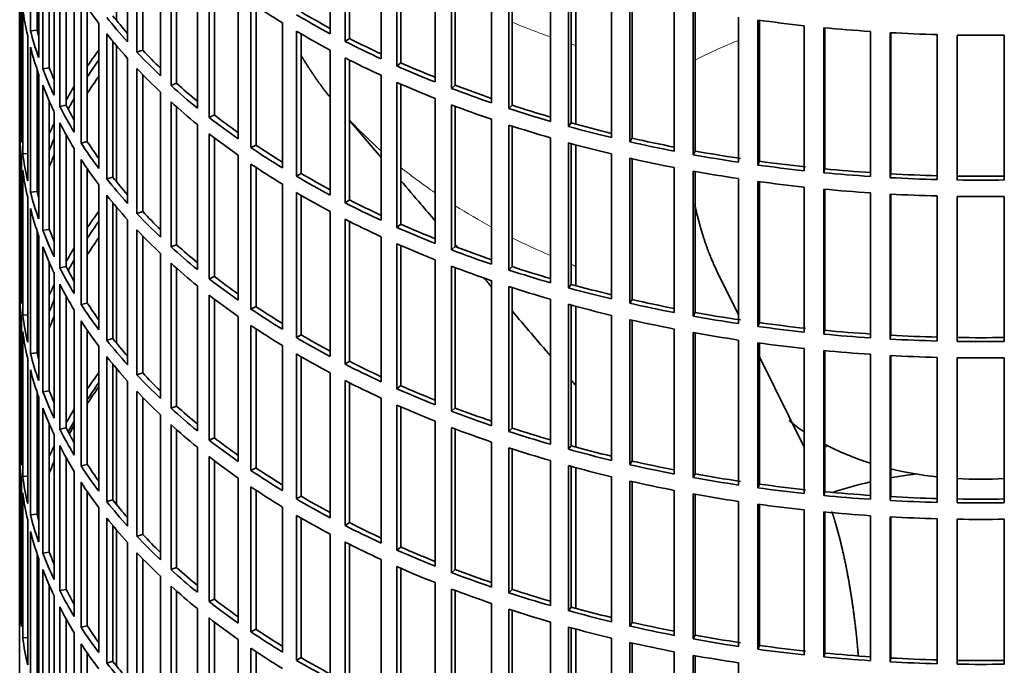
# Model space of a CAD drawing. Header units: millimetres. Extents: x 418 to 1293, y -1211 to 1672.
# Tile 3 of 26: x 1000 to 1147, y -1058 to -962. Entities that reach past the tile are written whole.
import ezdxf

# ---------------------------------------------------------------- set-up
doc = ezdxf.new("R2010")
doc.units = ezdxf.units.MM
for name, color, linetype in [('VSI184-254_GIUNT', 7, 'Continuous'), ('VSI344-454_FILTR', 7, 'Continuous'), ('VSI344-454_SUPPO', 7, 'Continuous')]:
    doc.layers.add(name, color=color, linetype=linetype)

# ---------------------------------------------------------------- blocks, each defined once
blk = doc.blocks.new('SE4')
at = {"layer": 'VSI184-254_GIUNT', "color": 7, "linetype": 'Continuous', "lineweight": 35}
for start_param, end_param in [(0.593448, 0.70006), (0.828971, 1.072715), (1.170442, 1.381313), (1.468662, 1.67293)]:
    blk.add_ellipse((1143.51, -1010.56), major_axis=(-34.5, 0), ratio=0.57735, start_param=start_param, end_param=end_param, dxfattribs=at)
at = {"layer": 'VSI344-454_FILTR', "color": 7, "linetype": 'Continuous', "lineweight": 35}
for p, q in [((1000.01, -820.31), (1000.01, -1060.36)), ((1001.63, -963.54), (1001.63, -941.9)), ((1046.39, -963.97), (1046.39, -942.33)), ((1016.12, -965.2), (1016.12, -943.56)), ((1048.61, -965.12), (1048.61, -943.49)), ((1049.25, -964.68), (1049.25, -943.81)), ((1002.61, -963.44), (1002.61, -945.21)), ((1017.52, -966.72), (1017.52, -945.09)), ((1002.85, -967.54), (1002.85, -945.9)), ((1018.38, -966.43), (1018.38, -945.99)), ((1054, -967.73), (1054, -946.1)), ((1003.47, -969.22), (1003.47, -947.58)), ((1056.35, -968.8), (1056.35, -947.16)), ((1056.93, -968.33), (1056.93, -947.42)), ((1021.04, -970.24), (1021.04, -948.6)), ((1062.04, -971.18), (1062.04, -949.55)), ((1004.44, -969.08), (1004.44, -949.93)), ((1022.62, -971.7), (1022.62, -950.06)), ((1023.45, -971.38), (1023.45, -950.8)), ((1064.51, -972.15), (1064.51, -950.51)), ((1065.04, -971.66), (1065.04, -950.71)), ((1005.17, -973.16), (1005.17, -951.53)), ((1070.48, -974.3), (1070.48, -952.66)), ((1005.99, -974.82), (1005.99, -953.18)), ((1026.55, -975.07), (1026.55, -953.43)), ((1073.06, -975.16), (1073.06, -953.52)), ((1073.53, -974.65), (1073.53, -953.67)), ((1000.02, -976.1), (1000.02, -954.47)), ((1006.94, -974.64), (1006.94, -954.95)), ((1028.3, -976.46), (1028.3, -954.82)), ((1029.09, -976.1), (1029.09, -955.43)), ((1079.27, -977.07), (1079.27, -955.43)), ((1008.17, -978.68), (1008.17, -957.04)), ((1081.95, -977.82), (1081.95, -956.18)), ((1082.36, -977.29), (1082.36, -956.29)), ((1000.27, -980.16), (1000.27, -958.52)), ((1032.63, -979.66), (1032.63, -958.02)), ((1088.38, -979.47), (1088.38, -957.84)), ((1091.14, -980.12), (1091.14, -958.48)), ((1009.19, -980.3), (1009.19, -958.66)), ((1034.55, -980.98), (1034.55, -959.34)), ((1035.3, -980.59), (1035.3, -959.84)), ((1091.49, -979.57), (1091.49, -958.56)), ((1097.75, -981.51), (1097.75, -959.87)), ((1000.48, -981.88), (1000.48, -960.24)), ((1010.11, -980.08), (1010.11, -960.05)), ((1100.59, -982.04), (1100.59, -960.4)), ((1100.87, -981.48), (1100.87, -960.45)), ((1011.82, -984.07), (1011.82, -962.43)), ((1039.26, -984), (1039.26, -962.36)), ((1107.35, -983.16), (1107.35, -961.52)), ((1110.25, -983.57), (1110.25, -961.94)), ((1110.46, -983.01), (1110.46, -961.97)), ((1117.13, -984.42), (1117.13, -962.78)), ((1001.21, -985.92), (1001.21, -964.28)), ((1002.61, -963.44), (1001.63, -963.54)), ((1013.03, -985.64), (1013.03, -964)), ((1041.33, -985.24), (1041.33, -963.6)), ((1042.03, -984.82), (1042.03, -964)), ((1120.07, -984.72), (1120.07, -963.08)), ((1120.21, -984.15), (1120.21, -963.09)), ((1127.03, -985.28), (1127.03, -963.65)), ((1130, -985.46), (1130, -963.83)), ((1130.07, -984.89), (1130.07, -963.83)), ((1137.02, -985.75), (1137.02, -964.11)), ((1140, -985.81), (1140, -964.17)), ((1147.03, -985.81), (1147.03, -964.17)), ((1013.93, -985.38), (1013.93, -965.11)), ((1049.25, -964.68), (1048.61, -965.12)), ((1001.63, -987.62), (1001.63, -965.99)), ((1018.38, -966.43), (1017.52, -966.72)), ((1046.39, -988.06), (1046.39, -966.42)), ((1016.12, -989.29), (1016.12, -967.65)), ((1048.61, -989.21), (1048.61, -967.57)), ((1049.25, -988.77), (1049.25, -967.9)), ((1056.93, -968.33), (1056.35, -968.8)), ((1002.61, -987.52), (1002.61, -969.3)), ((1002.85, -991.62), (1002.85, -969.99)), ((1004.44, -969.08), (1003.47, -969.22)), ((1017.52, -990.81), (1017.52, -969.17)), ((1018.38, -990.52), (1018.38, -970.08)), ((1054, -991.82), (1054, -970.18)), ((1003.47, -993.31), (1003.47, -971.67)), ((1023.45, -971.38), (1022.62, -971.7)), ((1056.35, -992.88), (1056.35, -971.24)), ((1056.93, -992.41), (1056.93, -971.5)), ((1065.04, -971.66), (1064.51, -972.15)), ((1021.04, -994.33), (1021.04, -972.69)), ((1004.44, -993.17), (1004.44, -974.02)), ((1006.94, -974.64), (1005.99, -974.82)), ((1022.62, -995.79), (1022.62, -974.15)), ((1062.04, -995.27), (1062.04, -973.63)), ((1064.51, -996.23), (1064.51, -974.59)), ((1073.53, -974.65), (1073.06, -975.16)), ((1000.27, -976.1), (1000.02, -976.1)), ((1005.17, -997.25), (1005.17, -975.61)), ((1023.45, -995.46), (1023.45, -974.89)), ((1029.09, -976.1), (1028.3, -976.46)), ((1065.04, -995.74), (1065.04, -974.8)), ((1005.99, -998.9), (1005.99, -977.27)), ((1026.55, -999.15), (1026.55, -977.52)), ((1070.48, -998.38), (1070.48, -976.75)), ((1073.06, -999.25), (1073.06, -977.61)), ((1082.36, -977.29), (1081.95, -977.82)), ((1000.02, -1000.19), (1000.02, -978.55)), ((1006.94, -998.73), (1006.94, -979.04)), ((1028.3, -1000.55), (1028.3, -978.91)), ((1073.53, -998.74), (1073.53, -977.76)), ((1010.11, -980.08), (1009.19, -980.3)), ((1029.09, -1000.19), (1029.09, -979.52)), ((1035.3, -980.59), (1034.55, -980.98)), ((1079.27, -1001.15), (1079.27, -979.51)), ((1081.95, -1001.91), (1081.95, -980.27)), ((1082.36, -1001.38), (1082.36, -980.38)), ((1091.49, -979.57), (1091.14, -980.12)), ((1001.21, -981.84), (1000.48, -981.88)), ((1008.17, -1002.77), (1008.17, -981.13)), ((1088.38, -1003.56), (1088.38, -981.92)), ((1100.87, -981.48), (1100.59, -982.04)), ((1000.27, -1004.25), (1000.27, -982.61)), ((1009.19, -1004.39), (1009.19, -982.75)), ((1032.63, -1003.75), (1032.63, -982.11)), ((1034.55, -1005.07), (1034.55, -983.43)), ((1091.14, -1004.2), (1091.14, -982.57)), ((1091.49, -1003.66), (1091.49, -982.64)), ((1110.46, -983.01), (1110.25, -983.57)), ((1000.48, -1005.97), (1000.48, -984.33)), ((1010.11, -1004.17), (1010.11, -984.14)), ((1035.3, -1004.68), (1035.3, -983.93)), ((1042.03, -984.82), (1041.33, -985.24)), ((1097.75, -1005.59), (1097.75, -983.96)), ((1100.59, -1006.13), (1100.59, -984.49)), ((1100.87, -1005.57), (1100.87, -984.54)), ((1120.21, -984.15), (1120.07, -984.72)), ((1130.07, -984.89), (1130, -985.46)), ((1013.93, -985.38), (1013.03, -985.64)), ((1039.26, -1008.09), (1039.26, -986.45)), ((1107.35, -1007.24), (1107.35, -985.61)), ((1110.25, -1007.66), (1110.25, -986.02)), ((1110.46, -1007.1), (1110.46, -986.05)), ((1002.61, -987.52), (1001.63, -987.62)), ((1011.82, -1008.15), (1011.82, -986.51)), ((1041.33, -1009.32), (1041.33, -987.69)), ((1117.13, -1008.51), (1117.13, -986.87)), ((1120.07, -1008.8), (1120.07, -987.17)), ((1120.21, -1008.23), (1120.21, -987.18)), ((1127.03, -1009.37), (1127.03, -987.73)), ((1130, -1009.55), (1130, -987.91)), ((1130.07, -1008.97), (1130.07, -987.92)), ((1001.21, -1010.01), (1001.21, -988.37)), ((1013.03, -1009.72), (1013.03, -988.09)), ((1013.93, -1009.47), (1013.93, -989.2)), ((1042.03, -1008.91), (1042.03, -988.09)), ((1049.25, -988.77), (1048.61, -989.21)), ((1137.02, -1009.83), (1137.02, -988.2)), ((1140, -1009.89), (1140, -988.26)), ((1147.03, -1009.89), (1147.03, -988.26)), ((1001.63, -1011.71), (1001.63, -990.07)), ((1018.38, -990.52), (1017.52, -990.81)), ((1046.39, -1012.15), (1046.39, -990.51)), ((1016.12, -1013.38), (1016.12, -991.74)), ((1048.61, -1013.3), (1048.61, -991.66)), ((1049.25, -1012.86), (1049.25, -991.99)), ((1002.61, -1011.61), (1002.61, -993.38)), ((1004.44, -993.17), (1003.47, -993.31)), ((1017.52, -1014.9), (1017.52, -993.26)), ((1056.93, -992.41), (1056.35, -992.88)), ((1002.85, -1015.71), (1002.85, -994.07)), ((1018.38, -1014.61), (1018.38, -994.16)), ((1054, -1015.91), (1054, -994.27)), ((1003.47, -1017.4), (1003.47, -995.76)), ((1021.04, -1018.41), (1021.04, -996.78)), ((1023.45, -995.46), (1022.62, -995.79)), ((1056.35, -1016.97), (1056.35, -995.33)), ((1056.93, -1016.5), (1056.93, -995.59)), ((1065.04, -995.74), (1064.51, -996.23)), ((1004.44, -1017.26), (1004.44, -998.1)), ((1022.62, -1019.87), (1022.62, -998.24)), ((1062.04, -1019.36), (1062.04, -997.72)), ((1005.17, -1021.34), (1005.17, -999.7)), ((1006.94, -998.73), (1005.99, -998.9)), ((1023.45, -1019.55), (1023.45, -998.98)), ((1064.51, -1020.32), (1064.51, -998.68)), ((1065.04, -1019.83), (1065.04, -998.88)), ((1073.53, -998.74), (1073.06, -999.25)), ((1000.27, -1000.18), (1000.02, -1000.19)), ((1029.09, -1000.19), (1028.3, -1000.55)), ((1070.48, -1022.47), (1070.48, -1000.83)), ((1000.02, -1024.28), (1000.02, -1002.64)), ((1005.99, -1022.99), (1005.99, -1001.35)), ((1026.55, -1023.24), (1026.55, -1001.6)), ((1073.06, -1023.33), (1073.06, -1001.69)), ((1073.53, -1022.82), (1073.53, -1001.85)), ((1082.36, -1001.38), (1081.95, -1001.91)), ((1006.94, -1022.81), (1006.94, -1003.12)), ((1028.3, -1024.63), (1028.3, -1003)), ((1029.09, -1024.28), (1029.09, -1003.6)), ((1079.27, -1025.24), (1079.27, -1003.6)), ((1091.49, -1003.66), (1091.14, -1004.2)), ((1008.17, -1026.85), (1008.17, -1005.22)), ((1010.11, -1004.17), (1009.19, -1004.39)), ((1035.3, -1004.68), (1034.55, -1005.07)), ((1081.95, -1025.99), (1081.95, -1004.36)), ((1082.36, -1025.47), (1082.36, -1004.47)), ((1100.87, -1005.57), (1100.59, -1006.13)), ((1000.27, -1028.34), (1000.27, -1006.7)), ((1001.21, -1005.92), (1000.48, -1005.97)), ((1009.19, -1028.47), (1009.19, -1006.84)), ((1032.63, -1027.83), (1032.63, -1006.2)), ((1088.38, -1027.65), (1088.38, -1006.01)), ((1091.14, -1028.29), (1091.14, -1006.65)), ((1091.49, -1027.75), (1091.49, -1006.73)), ((1000.48, -1030.05), (1000.48, -1008.42)), ((1010.11, -1028.26), (1010.11, -1008.22)), ((1034.55, -1029.15), (1034.55, -1007.52)), ((1035.3, -1028.77), (1035.3, -1008.01)), ((1097.75, -1029.68), (1097.75, -1008.04)), ((1110.46, -1007.1), (1110.25, -1007.66)), ((1120.21, -1008.23), (1120.07, -1008.8)), ((1013.93, -1009.47), (1013.03, -1009.72)), ((1042.03, -1008.91), (1041.33, -1009.32)), ((1100.59, -1030.21), (1100.59, -1008.57)), ((1100.87, -1029.66), (1100.87, -1008.62)), ((1107.35, -1031.33), (1107.35, -1009.69)), ((1130.07, -1008.97), (1130, -1009.55)), ((1011.82, -1032.24), (1011.82, -1010.6)), ((1039.26, -1032.17), (1039.26, -1010.53)), ((1110.25, -1031.75), (1110.25, -1010.11)), ((1110.46, -1031.18), (1110.46, -1010.14)), ((1117.13, -1032.59), (1117.13, -1010.96)), ((1120.07, -1032.89), (1120.07, -1011.25)), ((1120.21, -1032.32), (1120.21, -1011.27)), ((1001.21, -1034.09), (1001.21, -1012.46)), ((1002.61, -1011.61), (1001.63, -1011.71)), ((1013.03, -1033.81), (1013.03, -1012.17)), ((1041.33, -1033.41), (1041.33, -1011.77)), ((1042.03, -1033), (1042.03, -1012.18)), ((1049.25, -1012.86), (1048.61, -1013.3)), ((1127.03, -1033.46), (1127.03, -1011.82)), ((1130, -1033.64), (1130, -1012)), ((1130.07, -1033.06), (1130.07, -1012)), ((1137.02, -1033.92), (1137.02, -1012.28)), ((1140, -1033.98), (1140, -1012.34)), ((1147.03, -1033.98), (1147.03, -1012.34)), ((1001.63, -1035.8), (1001.63, -1014.16)), ((1013.93, -1033.56), (1013.93, -1013.29)), ((1016.12, -1037.46), (1016.12, -1015.82)), ((1018.38, -1014.61), (1017.52, -1014.9)), ((1046.39, -1036.23), (1046.39, -1014.59)), ((1048.61, -1037.38), (1048.61, -1015.75)), ((1004.44, -1017.26), (1003.47, -1017.4)), ((1017.52, -1038.98), (1017.52, -1017.35)), ((1049.25, -1036.94), (1049.25, -1016.07)), ((1056.93, -1016.5), (1056.35, -1016.97)), ((1002.61, -1035.7), (1002.61, -1017.47)), ((1002.85, -1039.8), (1002.85, -1018.16)), ((1018.38, -1038.69), (1018.38, -1018.25)), ((1054, -1039.99), (1054, -1018.36)), ((1003.47, -1041.48), (1003.47, -1019.84)), ((1023.45, -1019.55), (1022.62, -1019.87)), ((1056.35, -1041.06), (1056.35, -1019.42)), ((1056.93, -1040.59), (1056.93, -1019.68)), ((1065.04, -1019.83), (1064.51, -1020.32)), ((1021.04, -1042.5), (1021.04, -1020.86)), ((1004.44, -1041.34), (1004.44, -1022.19)), ((1006.94, -1022.81), (1005.99, -1022.99)), ((1022.62, -1043.96), (1022.62, -1022.32)), ((1023.45, -1043.64), (1023.45, -1023.06)), ((1062.04, -1043.44), (1062.04, -1021.81)), ((1064.51, -1044.41), (1064.51, -1022.77)), ((1065.04, -1043.92), (1065.04, -1022.97)), ((1073.53, -1022.82), (1073.06, -1023.33)), ((1000.27, -1024.27), (1000.02, -1024.28)), ((1005.17, -1045.42), (1005.17, -1023.79)), ((1029.09, -1024.28), (1028.3, -1024.63)), ((1005.99, -1047.08), (1005.99, -1025.44)), ((1026.55, -1047.33), (1026.55, -1025.69)), ((1070.48, -1046.56), (1070.48, -1024.92)), ((1073.06, -1047.42), (1073.06, -1025.78)), ((1073.53, -1046.91), (1073.53, -1025.93)), ((1082.36, -1025.47), (1081.95, -1025.99)), ((1000.02, -1048.36), (1000.02, -1026.73)), ((1006.94, -1046.9), (1006.94, -1027.21)), ((1028.3, -1048.72), (1028.3, -1027.08)), ((1010.11, -1028.26), (1009.19, -1028.47)), ((1029.09, -1048.36), (1029.09, -1027.69)), ((1035.3, -1028.77), (1034.55, -1029.15)), ((1079.27, -1049.33), (1079.27, -1027.69)), ((1081.95, -1050.08), (1081.95, -1028.44)), ((1082.36, -1049.55), (1082.36, -1028.55)), ((1091.49, -1027.75), (1091.14, -1028.29)), ((1001.21, -1030.01), (1000.48, -1030.05)), ((1008.17, -1050.94), (1008.17, -1029.3)), ((1032.63, -1051.92), (1032.63, -1030.28)), ((1088.38, -1051.73), (1088.38, -1030.1)), ((1100.87, -1029.66), (1100.59, -1030.21)), ((1000.27, -1052.42), (1000.27, -1030.78)), ((1009.19, -1052.56), (1009.19, -1030.92)), ((1034.55, -1053.24), (1034.55, -1031.6)), ((1091.14, -1052.38), (1091.14, -1030.74)), ((1091.49, -1051.83), (1091.49, -1030.82)), ((1110.46, -1031.18), (1110.25, -1031.75)), ((1000.48, -1054.14), (1000.48, -1032.5)), ((1010.11, -1052.34), (1010.11, -1032.31)), ((1035.3, -1052.85), (1035.3, -1032.1)), ((1042.03, -1033), (1041.33, -1033.41)), ((1097.75, -1053.77), (1097.75, -1032.13)), ((1100.59, -1054.3), (1100.59, -1032.66)), ((1100.87, -1053.74), (1100.87, -1032.71)), ((1120.21, -1032.32), (1120.07, -1032.89)), ((1130.07, -1033.06), (1130, -1033.64)), ((1011.82, -1056.32), (1011.82, -1034.69)), ((1013.93, -1033.56), (1013.03, -1033.81)), ((1039.26, -1056.26), (1039.26, -1034.62)), ((1107.35, -1055.42), (1107.35, -1033.78)), ((1110.25, -1055.83), (1110.25, -1034.2)), ((1110.46, -1055.27), (1110.46, -1034.23)), ((1002.61, -1035.7), (1001.63, -1035.8)), ((1013.03, -1057.9), (1013.03, -1036.26)), ((1041.33, -1057.5), (1041.33, -1035.86)), ((1042.03, -1057.08), (1042.03, -1036.26)), ((1117.13, -1056.68), (1117.13, -1035.04)), ((1120.07, -1056.98), (1120.07, -1035.34)), ((1120.21, -1056.41), (1120.21, -1035.35)), ((1127.03, -1057.54), (1127.03, -1035.91)), ((1130, -1057.72), (1130, -1036.09)), ((1130.07, -1057.15), (1130.07, -1036.09)), ((1137.02, -1058.01), (1137.02, -1036.37)), ((1140, -1058.07), (1140, -1036.43)), ((1147.03, -1058.07), (1147.03, -1036.43)), ((1001.21, -1058.18), (1001.21, -1036.54)), ((1013.93, -1057.64), (1013.93, -1037.37)), ((1049.25, -1036.94), (1048.61, -1037.38)), ((1001.63, -1059.88), (1001.63, -1038.25)), ((1018.38, -1038.69), (1017.52, -1038.98)), ((1046.39, -1060.32), (1046.39, -1038.68)), ((1016.12, -1061.55), (1016.12, -1039.91)), ((1048.61, -1061.47), (1048.61, -1039.83)), ((1049.25, -1061.03), (1049.25, -1040.16)), ((1056.93, -1040.59), (1056.35, -1041.06)), ((1002.61, -1059.78), (1002.61, -1041.56)), ((1002.85, -1063.88), (1002.85, -1042.25)), ((1004.44, -1041.34), (1003.47, -1041.48)), ((1017.52, -1063.07), (1017.52, -1041.43)), ((1018.38, -1062.78), (1018.38, -1042.34)), ((1023.45, -1043.64), (1022.62, -1043.96)), ((1054, -1064.08), (1054, -1042.44)), ((1056.35, -1065.14), (1056.35, -1043.5)), ((1056.93, -1064.67), (1056.93, -1043.76)), ((1003.47, -1065.57), (1003.47, -1043.93)), ((1021.04, -1066.59), (1021.04, -1044.95)), ((1065.04, -1043.92), (1064.51, -1044.41)), ((1004.44, -1065.43), (1004.44, -1046.28)), ((1022.62, -1068.05), (1022.62, -1046.41)), ((1062.04, -1067.53), (1062.04, -1045.89)), ((1005.17, -1069.51), (1005.17, -1047.87)), ((1006.94, -1046.9), (1005.99, -1047.08)), ((1023.45, -1067.72), (1023.45, -1047.15)), ((1064.51, -1068.49), (1064.51, -1046.85)), ((1065.04, -1068), (1065.04, -1047.06)), ((1073.53, -1046.91), (1073.06, -1047.42)), ((1000.27, -1048.36), (1000.02, -1048.36)), ((1005.99, -1071.16), (1005.99, -1049.53)), ((1029.09, -1048.36), (1028.3, -1048.72)), ((1070.48, -1070.64), (1070.48, -1049.01)), ((1082.36, -1049.55), (1081.95, -1050.08)), ((1026.55, -1071.41), (1026.55, -1049.78)), ((1028.3, -1072.81), (1028.3, -1051.17)), ((1073.06, -1071.51), (1073.06, -1049.87)), ((1073.53, -1071), (1073.53, -1050.02)), ((1006.94, -1070.99), (1006.94, -1051.3)), ((1010.11, -1052.34), (1009.19, -1052.56)), ((1029.09, -1072.45), (1029.09, -1051.78)), ((1079.27, -1073.41), (1079.27, -1051.77)), ((1081.95, -1074.17), (1081.95, -1052.53)), ((1082.36, -1073.64), (1082.36, -1052.64)), ((1091.49, -1051.83), (1091.14, -1052.38)), ((1001.21, -1054.1), (1000.48, -1054.14)), ((1008.17, -1075.03), (1008.17, -1053.39)), ((1035.3, -1052.85), (1034.55, -1053.24)), ((1100.87, -1053.74), (1100.59, -1054.3)), ((1009.19, -1076.65), (1009.19, -1055.01)), ((1032.63, -1076.01), (1032.63, -1054.37)), ((1088.38, -1075.82), (1088.38, -1054.18)), ((1091.14, -1076.46), (1091.14, -1054.83)), ((1091.49, -1075.92), (1091.49, -1054.9)), ((1110.46, -1055.27), (1110.25, -1055.83)), ((1010.11, -1076.43), (1010.11, -1056.4)), ((1034.55, -1077.33), (1034.55, -1055.69)), ((1035.3, -1076.94), (1035.3, -1056.19)), ((1097.75, -1077.85), (1097.75, -1056.22)), ((1100.59, -1078.39), (1100.59, -1056.75)), ((1100.87, -1077.83), (1100.87, -1056.8)), ((1120.21, -1056.41), (1120.07, -1056.98)), ((1013.93, -1057.64), (1013.03, -1057.9)), ((1042.03, -1057.08), (1041.33, -1057.5)), ((1107.35, -1079.5), (1107.35, -1057.87)), ((1130.07, -1057.15), (1130, -1057.72))]:
    blk.add_line(p, q, dxfattribs=at)
for centre, radius, start, end in [((1143.51, -715.7), 248.5, 269.189, 270.811), ((1143.51, -738.49), 246.77, 269.1833, 270.8167), ((1143.51, -737.33), 248.5, 269.189, 270.811), ((1143.51, -739.78), 248.5, 269.189, 270.811), ((1143.51, -762.57), 246.77, 269.1833, 270.8167), ((1143.51, -761.42), 248.5, 269.189, 270.811), ((1143.51, -763.87), 248.5, 269.189, 270.811), ((1143.51, -786.66), 246.77, 269.1833, 270.8167), ((1143.51, -785.51), 248.5, 269.189, 270.811), ((1143.51, -787.96), 248.5, 269.189, 270.811), ((1143.51, -810.75), 246.77, 269.1833, 270.8167), ((1143.51, -809.59), 248.5, 269.189, 270.811)]:
    blk.add_arc(centre, radius, start, end, dxfattribs=at)
for centre, major_axis, start_param, end_param in [((1143.51, -929.52), (-143.5, 0), 0.359458, 0.408487), ((1143.51, -905.43), (-143.5, 0), 0.708524, 0.757553), ((1143.51, -953.6), (-143.5, 0), 0.080205, 0.129234), ((1143.51, -927.07), (-142.5, 0), 0.429099, 0.464583), ((1143.51, -902.98), (-143.5, 0), 0.778337, 0.827366), ((1143.51, -902.98), (-142.5, 0), 0.778165, 0.820895), ((1143.51, -975.24), (-142.5, 0), -0.160582, -0.149846), ((1143.51, -927.07), (-143.5, 0), 0.429271, 0.4783), ((1143.51, -881.34), (-143.5, 0), 1.336842, 1.385871), ((1143.51, -951.16), (-143.5, 0), 0.150018, 0.199048), ((1143.51, -951.16), (-142.5, 0), 0.149846, 0.160582), ((1143.51, -929.52), (-143.5, 0), 0.429271, 0.4783), ((1143.51, -905.43), (-143.5, 0), 0.778337, 0.827366), ((1143.51, -881.34), (-143.5, 0), 1.406655, 1.455685), ((1143.51, -881.34), (-143.5, 0), 1.476469, 1.525498), ((1143.51, -902.98), (-143.5, 0), 0.84815, 0.897179), ((1143.51, -902.98), (-142.5, 0), 0.847978, 0.891566), ((1143.51, -953.6), (-143.5, 0), 0.150018, 0.199048), ((1143.51, -999.33), (-143.5, 0), -0.408487, -0.377404), ((1143.51, -927.07), (-143.5, 0), 0.499084, 0.548113), ((1143.51, -927.07), (-142.5, 0), 0.498912, 0.536508), ((1143.51, -999.33), (-142.5, 0), -0.391958, -0.359286), ((1143.51, -905.43), (-143.5, 0), 0.84815, 0.897179), ((1143.51, -902.98), (-143.5, 0), 0.917963, 0.966992), ((1143.51, -902.98), (-142.5, 0), 0.917791, 0.962144), ((1143.51, -951.16), (-143.5, 0), 0.219831, 0.268861), ((1143.51, -951.16), (-142.5, 0), 0.219659, 0.242088), ((1143.51, -929.52), (-143.5, 0), 0.499084, 0.548113), ((1143.51, -953.6), (-143.5, 0), 0.219831, 0.268861), ((1143.51, -1001.78), (-142.5, 0), -0.391958, -0.359286), ((1143.51, -927.07), (-143.5, 0), 0.568897, 0.617927), ((1143.51, -927.07), (-142.5, 0), 0.568725, 0.607984), ((1143.51, -905.43), (-143.5, 0), 0.917963, 0.966992), ((1143.51, -902.98), (-142.5, 0), 0.987604, 1.032651), ((1143.51, -999.33), (-143.5, 0), -0.338674, -0.312019), ((1143.51, -902.98), (-143.5, 0), 0.987776, 1.036806), ((1143.51, -951.16), (-142.5, 0), 0.289473, 0.318152), ((1143.51, -999.33), (-142.5, 0), -0.318152, -0.297119), ((1143.51, -929.52), (-143.5, 0), 0.568897, 0.617927), ((1143.51, -905.43), (-143.5, 0), 0.987776, 1.036806), ((1143.51, -902.98), (-142.5, 0), 1.057417, 1.103102), ((1143.51, -975.24), (-143.5, 0), 0.010392, 0.059421), ((1143.51, -951.16), (-143.5, 0), 0.289645, 0.338674), ((1143.51, -927.07), (-142.5, 0), 0.638538, 0.679153), ((1143.51, -902.98), (-143.5, 0), 1.057589, 1.106619), ((1143.51, -999.33), (-143.5, 0), -0.268861, -0.248955), ((1143.51, -953.6), (-143.5, 0), 0.289645, 0.338674), ((1143.51, -927.07), (-143.5, 0), 0.63871, 0.68774), ((1143.51, -905.43), (-143.5, 0), 1.057589, 1.106619), ((1143.51, -902.98), (-142.5, 0), 1.127231, 1.17351), ((1143.51, -977.69), (-143.5, 0), 0.010392, 0.059421), ((1143.51, -929.52), (-143.5, 0), 0.63871, 0.68774), ((1143.51, -902.98), (-143.5, 0), 1.127403, 1.176432), ((1143.51, -999.33), (-142.5, 0), -0.242088, -0.219659), ((1143.51, -951.16), (-143.5, 0), 0.359458, 0.408487), ((1143.51, -951.16), (-142.5, 0), 0.359286, 0.391958), ((1143.51, -927.07), (-142.5, 0), 0.708352, 0.750104), ((1143.51, -905.43), (-143.5, 0), 1.127403, 1.176432), ((1143.51, -902.98), (-143.5, 0), 1.197216, 1.246245), ((1143.51, -902.98), (-142.5, 0), 1.197044, 1.243883), ((1143.51, -975.24), (-143.5, 0), 0.080205, 0.129234), ((1143.51, -1001.78), (-142.5, 0), -0.242088, -0.219659), ((1143.51, -927.07), (-143.5, 0), 0.708524, 0.757553), ((1143.51, -902.98), (-143.5, 0), 1.267029, 1.316058), ((1143.51, -902.98), (-142.5, 0), 1.266857, 1.31623), ((1143.51, -999.33), (-143.5, 0), -0.199048, -0.190533), ((1143.51, -953.6), (-143.5, 0), 0.359458, 0.408487), ((1143.51, -929.52), (-143.5, 0), 0.708524, 0.757553), ((1143.51, -905.43), (-143.5, 0), 1.197216, 1.246245), ((1143.51, -902.98), (-142.5, 0), 1.33667, 1.386044), ((1143.51, -977.69), (-143.5, 0), 0.080205, 0.129234), ((1143.51, -927.07), (-142.5, 0), 0.778165, 0.820895), ((1143.51, -905.43), (-143.5, 0), 1.267029, 1.316058), ((1143.51, -902.98), (-143.5, 0), 1.336842, 1.385871), ((1143.51, -902.98), (-143.5, 0), 1.406655, 1.455685), ((1143.51, -902.98), (-142.5, 0), 1.406483, 1.455857), ((1143.51, -902.98), (-142.5, 0), 1.476296, 1.52567), ((1143.51, -999.33), (-142.5, 0), -0.160582, -0.149846), ((1143.51, -951.16), (-143.5, 0), 0.429271, 0.4783), ((1143.51, -951.16), (-142.5, 0), 0.429099, 0.464583), ((1143.51, -927.07), (-143.5, 0), 0.778337, 0.827366), ((1143.51, -905.43), (-143.5, 0), 1.336842, 1.385871), ((1143.51, -902.98), (-143.5, 0), 1.476469, 1.525498), ((1143.51, -975.24), (-143.5, 0), 0.150018, 0.199048), ((1143.51, -975.24), (-142.5, 0), 0.149846, 0.160582), ((1143.51, -929.52), (-143.5, 0), 0.778337, 0.827366), ((1143.51, -905.43), (-143.5, 0), 1.406655, 1.455685), ((1143.51, -905.43), (-143.5, 0), 1.476469, 1.525498), ((1143.51, -953.6), (-143.5, 0), 0.429271, 0.4783), ((1143.51, -927.07), (-143.5, 0), 0.84815, 0.897179), ((1143.51, -927.07), (-142.5, 0), 0.847978, 0.891566), ((1143.51, -977.69), (-143.5, 0), 0.150018, 0.199048), ((1143.51, -1023.42), (-143.5, 0), -0.408487, -0.377404), ((1143.51, -951.16), (-143.5, 0), 0.499084, 0.548113), ((1143.51, -951.16), (-142.5, 0), 0.498912, 0.536508), ((1143.51, -1023.42), (-142.5, 0), -0.391958, -0.359286), ((1143.51, -929.52), (-143.5, 0), 0.84815, 0.897179), ((1143.51, -975.24), (-143.5, 0), 0.219831, 0.268861), ((1143.51, -975.24), (-142.5, 0), 0.219659, 0.242088), ((1143.51, -953.6), (-143.5, 0), 0.499084, 0.548113), ((1143.51, -927.07), (-143.5, 0), 0.917963, 0.966992), ((1143.51, -927.07), (-142.5, 0), 0.917791, 0.962144), ((1143.51, -1025.86), (-142.5, 0), -0.391958, -0.359286), ((1143.51, -977.69), (-143.5, 0), 0.219831, 0.268861), ((1143.51, -1023.42), (-143.5, 0), -0.338674, -0.312019), ((1143.51, -951.16), (-143.5, 0), 0.568897, 0.617927), ((1143.51, -951.16), (-142.5, 0), 0.568725, 0.607984), ((1143.51, -929.52), (-143.5, 0), 0.917963, 0.966992), ((1143.51, -927.07), (-143.5, 0), 0.987776, 1.036806), ((1143.51, -927.07), (-142.5, 0), 0.987604, 1.032651), ((1143.51, -1023.42), (-142.5, 0), -0.318152, -0.297119), ((1143.51, -953.6), (-143.5, 0), 0.568897, 0.617927), ((1143.51, -975.24), (-143.5, 0), 0.289645, 0.338674), ((1143.51, -975.24), (-142.5, 0), 0.289473, 0.318152), ((1143.51, -929.52), (-143.5, 0), 0.987776, 1.036806), ((1143.51, -927.07), (-143.5, 0), 1.057589, 1.106619), ((1143.51, -927.07), (-142.5, 0), 1.057417, 1.103102), ((1143.51, -999.33), (-143.5, 0), 0.010392, 0.059421), ((1143.51, -951.16), (-143.5, 0), 0.63871, 0.68774), ((1143.51, -951.16), (-142.5, 0), 0.638538, 0.679153), ((1143.51, -1001.78), (-143.5, 0), 0.010392, 0.059421), ((1143.51, -1023.42), (-143.5, 0), -0.268861, -0.248955), ((1143.51, -977.69), (-143.5, 0), 0.289645, 0.338674), ((1143.51, -929.52), (-143.5, 0), 1.057589, 1.106619), ((1143.51, -927.07), (-143.5, 0), 1.127403, 1.176432), ((1143.51, -927.07), (-142.5, 0), 1.127231, 1.17351), ((1143.51, -1023.42), (-142.5, 0), -0.242088, -0.219659), ((1143.51, -953.6), (-143.5, 0), 0.63871, 0.68774), ((1143.51, -927.07), (-142.5, 0), 1.197044, 1.243883), ((1143.51, -975.24), (-143.5, 0), 0.359458, 0.408487), ((1143.51, -975.24), (-142.5, 0), 0.359286, 0.391958), ((1143.51, -951.16), (-143.5, 0), 0.708524, 0.757553), ((1143.51, -951.16), (-142.5, 0), 0.708352, 0.750104), ((1143.51, -929.52), (-143.5, 0), 1.127403, 1.176432), ((1143.51, -927.07), (-143.5, 0), 1.197216, 1.246245), ((1143.51, -927.07), (-142.5, 0), 1.266857, 1.31623), ((1143.51, -999.33), (-143.5, 0), 0.080205, 0.129234), ((1143.51, -1023.42), (-143.5, 0), -0.199048, -0.190533), ((1143.51, -1025.86), (-142.5, 0), -0.242088, -0.219659), ((1143.51, -977.69), (-143.5, 0), 0.359458, 0.408487), ((1143.51, -929.52), (-143.5, 0), 1.197216, 1.246245), ((1143.51, -927.07), (-143.5, 0), 1.267029, 1.316058), ((1143.51, -1001.78), (-143.5, 0), 0.080205, 0.129234), ((1143.51, -953.6), (-143.5, 0), 0.708524, 0.757553), ((1143.51, -927.07), (-143.5, 0), 1.336842, 1.385871), ((1143.51, -927.07), (-142.5, 0), 1.33667, 1.386044), ((1143.51, -927.07), (-142.5, 0), 1.406483, 1.455857), ((1143.51, -975.24), (-143.5, 0), 0.429271, 0.4783), ((1143.51, -975.24), (-142.5, 0), 0.429099, 0.464583), ((1143.51, -951.16), (-143.5, 0), 0.778337, 0.827366), ((1143.51, -951.16), (-142.5, 0), 0.778165, 0.820895), ((1143.51, -929.52), (-143.5, 0), 1.267029, 1.316058), ((1143.51, -927.07), (-143.5, 0), 1.406655, 1.455685), ((1143.51, -927.07), (-143.5, 0), 1.476469, 1.525498), ((1143.51, -927.07), (-142.5, 0), 1.476296, 1.52567), ((1143.51, -1023.42), (-142.5, 0), -0.160582, -0.149846), ((1143.51, -929.52), (-143.5, 0), 1.336842, 1.385871), ((1143.51, -929.52), (-143.5, 0), 1.406655, 1.455685), ((1143.51, -999.33), (-143.5, 0), 0.150018, 0.199048), ((1143.51, -999.33), (-142.5, 0), 0.149846, 0.160582), ((1143.51, -977.69), (-143.5, 0), 0.429271, 0.4783), ((1143.51, -953.6), (-143.5, 0), 0.778337, 0.827366), ((1143.51, -951.16), (-142.5, 0), 0.847978, 0.891566), ((1143.51, -929.52), (-143.5, 0), 1.476469, 1.525498), ((1143.51, -1001.78), (-143.5, 0), 0.150018, 0.199048), ((1143.51, -951.16), (-143.5, 0), 0.84815, 0.897179), ((1143.51, -1047.5), (-143.5, 0), -0.408487, -0.377404), ((1143.51, -975.24), (-143.5, 0), 0.499084, 0.548113), ((1143.51, -975.24), (-142.5, 0), 0.498912, 0.536508), ((1143.51, -953.6), (-143.5, 0), 0.84815, 0.897179), ((1143.51, -999.33), (-142.5, 0), 0.219659, 0.242088), ((1143.51, -1047.5), (-142.5, 0), -0.391958, -0.359286), ((1143.51, -977.69), (-143.5, 0), 0.499084, 0.548113), ((1143.51, -951.16), (-143.5, 0), 0.917963, 0.966992), ((1143.51, -951.16), (-142.5, 0), 0.917791, 0.962144), ((1143.51, -999.33), (-143.5, 0), 0.219831, 0.268861), ((1143.51, -1001.78), (-143.5, 0), 0.219831, 0.268861), ((1143.51, -1047.5), (-143.5, 0), -0.338674, -0.312019), ((1143.51, -975.24), (-143.5, 0), 0.568897, 0.617927), ((1143.51, -975.24), (-142.5, 0), 0.568725, 0.607984), ((1143.51, -953.6), (-143.5, 0), 0.917963, 0.966992), ((1143.51, -951.16), (-142.5, 0), 0.987604, 1.032651), ((1143.51, -1047.5), (-142.5, 0), -0.318152, -0.297119), ((1143.51, -951.16), (-143.5, 0), 0.987776, 1.036806), ((1143.51, -999.33), (-143.5, 0), 0.289645, 0.338674), ((1143.51, -999.33), (-142.5, 0), 0.289473, 0.318152), ((1143.51, -977.69), (-143.5, 0), 0.568897, 0.617927), ((1143.51, -953.6), (-143.5, 0), 0.987776, 1.036806), ((1143.51, -951.16), (-142.5, 0), 1.057417, 1.103102), ((1143.51, -1023.42), (-143.5, 0), 0.010392, 0.059421), ((1143.51, -975.24), (-143.5, 0), 0.63871, 0.68774), ((1143.51, -975.24), (-142.5, 0), 0.638538, 0.679153), ((1143.51, -951.16), (-143.5, 0), 1.057589, 1.106619), ((1143.51, -1047.5), (-143.5, 0), -0.268861, -0.248955), ((1143.51, -1001.78), (-143.5, 0), 0.289645, 0.338674), ((1143.51, -953.6), (-143.5, 0), 1.057589, 1.106619), ((1143.51, -951.16), (-143.5, 0), 1.127403, 1.176432), ((1143.51, -951.16), (-142.5, 0), 1.127231, 1.17351), ((1143.51, -1025.86), (-143.5, 0), 0.010392, 0.059421), ((1143.51, -977.69), (-143.5, 0), 0.63871, 0.68774), ((1143.51, -1047.5), (-142.5, 0), -0.242088, -0.219659), ((1143.51, -999.33), (-143.5, 0), 0.359458, 0.408487), ((1143.51, -999.33), (-142.5, 0), 0.359286, 0.391958), ((1143.51, -975.24), (-142.5, 0), 0.708352, 0.750104), ((1143.51, -953.6), (-143.5, 0), 1.127403, 1.176432), ((1143.51, -951.16), (-143.5, 0), 1.197216, 1.246245), ((1143.51, -951.16), (-142.5, 0), 1.197044, 1.243883), ((1143.51, -1023.42), (-143.5, 0), 0.080205, 0.129234), ((1143.51, -975.24), (-143.5, 0), 0.708524, 0.757553), ((1143.51, -951.16), (-143.5, 0), 1.267029, 1.316058), ((1143.51, -951.16), (-142.5, 0), 1.266857, 1.31623), ((1143.51, -1047.5), (-143.5, 0), -0.199048, -0.190533), ((1143.51, -1001.78), (-143.5, 0), 0.359458, 0.408487), ((1143.51, -977.69), (-143.5, 0), 0.708524, 0.757553), ((1143.51, -953.6), (-143.5, 0), 1.197216, 1.246245), ((1143.51, -951.16), (-143.5, 0), 1.336842, 1.385871), ((1143.51, -951.16), (-142.5, 0), 1.33667, 1.386044), ((1143.51, -1025.86), (-143.5, 0), 0.080205, 0.129234), ((1143.51, -975.24), (-143.5, 0), 0.778337, 0.827366), ((1143.51, -975.24), (-142.5, 0), 0.778165, 0.820895), ((1143.51, -953.6), (-143.5, 0), 1.267029, 1.316058), ((1143.51, -951.16), (-143.5, 0), 1.406655, 1.455685), ((1143.51, -951.16), (-142.5, 0), 1.406483, 1.455857), ((1143.51, -951.16), (-142.5, 0), 1.476296, 1.52567), ((1143.51, -1047.5), (-142.5, 0), -0.160582, -0.149846), ((1143.51, -999.33), (-143.5, 0), 0.429271, 0.4783), ((1143.51, -999.33), (-142.5, 0), 0.429099, 0.464583), ((1143.51, -953.6), (-143.5, 0), 1.336842, 1.385871), ((1143.51, -951.16), (-143.5, 0), 1.476469, 1.525498), ((1143.51, -1023.42), (-143.5, 0), 0.150018, 0.199048), ((1143.51, -1023.42), (-142.5, 0), 0.149846, 0.160582), ((1143.51, -1001.78), (-143.5, 0), 0.429271, 0.4783), ((1143.51, -977.69), (-143.5, 0), 0.778337, 0.827366), ((1143.51, -953.6), (-143.5, 0), 1.406655, 1.455685), ((1143.51, -953.6), (-143.5, 0), 1.476469, 1.525498), ((1143.51, -975.24), (-143.5, 0), 0.84815, 0.897179), ((1143.51, -975.24), (-142.5, 0), 0.847978, 0.891566), ((1143.51, -1025.86), (-143.5, 0), 0.150018, 0.199048), ((1143.51, -999.33), (-143.5, 0), 0.499084, 0.548113), ((1143.51, -999.33), (-142.5, 0), 0.498912, 0.536508), ((1143.51, -977.69), (-143.5, 0), 0.84815, 0.897179), ((1143.51, -975.24), (-142.5, 0), 0.917791, 0.962144), ((1143.51, -1023.42), (-143.5, 0), 0.219831, 0.268861), ((1143.51, -1023.42), (-142.5, 0), 0.219659, 0.242088), ((1143.51, -1001.78), (-143.5, 0), 0.499084, 0.548113), ((1143.51, -975.24), (-143.5, 0), 0.917963, 0.966992), ((1143.51, -999.33), (-142.5, 0), 0.568725, 0.607984), ((1143.51, -977.69), (-143.5, 0), 0.917963, 0.966992), ((1143.51, -1025.86), (-143.5, 0), 0.219831, 0.268861), ((1143.51, -999.33), (-143.5, 0), 0.568897, 0.617927), ((1143.51, -975.24), (-143.5, 0), 0.987776, 1.036806), ((1143.51, -975.24), (-142.5, 0), 0.987604, 1.032651), ((1143.51, -1001.78), (-143.5, 0), 0.568897, 0.617927), ((1143.51, -1023.42), (-143.5, 0), 0.289645, 0.338674), ((1143.51, -1023.42), (-142.5, 0), 0.289473, 0.318152), ((1143.51, -977.69), (-143.5, 0), 0.987776, 1.036806), ((1143.51, -975.24), (-143.5, 0), 1.057589, 1.106619), ((1143.51, -975.24), (-142.5, 0), 1.057417, 1.103102), ((1143.51, -1047.5), (-143.5, 0), 0.010392, 0.059421), ((1143.51, -1025.86), (-143.5, 0), 0.289645, 0.338674), ((1143.51, -999.33), (-143.5, 0), 0.63871, 0.68774), ((1143.51, -999.33), (-142.5, 0), 0.638538, 0.679153), ((1143.51, -975.24), (-142.5, 0), 1.127231, 1.17351), ((1143.51, -1001.78), (-143.5, 0), 0.63871, 0.68774), ((1143.51, -977.69), (-143.5, 0), 1.057589, 1.106619), ((1143.51, -975.24), (-143.5, 0), 1.127403, 1.176432), ((1143.51, -1023.42), (-143.5, 0), 0.359458, 0.408487), ((1143.51, -1023.42), (-142.5, 0), 0.359286, 0.391958), ((1143.51, -977.69), (-143.5, 0), 1.127403, 1.176432), ((1143.51, -975.24), (-143.5, 0), 1.197216, 1.246245), ((1143.51, -975.24), (-142.5, 0), 1.197044, 1.243883), ((1143.51, -999.33), (-143.5, 0), 0.708524, 0.757553), ((1143.51, -999.33), (-142.5, 0), 0.708352, 0.750104), ((1143.51, -975.24), (-142.5, 0), 1.266857, 1.31623), ((1143.51, -1047.5), (-143.5, 0), 0.080205, 0.129234), ((1143.51, -1025.86), (-143.5, 0), 0.359458, 0.408487), ((1143.51, -977.69), (-143.5, 0), 1.197216, 1.246245), ((1143.51, -975.24), (-143.5, 0), 1.267029, 1.316058), ((1143.51, -975.24), (-142.5, 0), 1.33667, 1.386044), ((1143.51, -1001.78), (-143.5, 0), 0.708524, 0.757553), ((1143.51, -977.69), (-143.5, 0), 1.267029, 1.316058), ((1143.51, -975.24), (-143.5, 0), 1.336842, 1.385871), ((1143.51, -975.24), (-143.5, 0), 1.406655, 1.455685), ((1143.51, -975.24), (-142.5, 0), 1.406483, 1.455857), ((1143.51, -1023.42), (-143.5, 0), 0.429271, 0.4783), ((1143.51, -1023.42), (-142.5, 0), 0.429099, 0.464583), ((1143.51, -999.33), (-143.5, 0), 0.778337, 0.827366), ((1143.51, -999.33), (-142.5, 0), 0.778165, 0.820895), ((1143.51, -975.24), (-143.5, 0), 1.476469, 1.525498), ((1143.51, -975.24), (-142.5, 0), 1.476296, 1.52567)]:
    blk.add_ellipse(centre, major_axis=major_axis, ratio=0.57735, start_param=start_param, end_param=end_param, dxfattribs=at)
at = {"layer": 'VSI344-454_SUPPO', "color": 7, "linetype": 'Continuous', "lineweight": 35}
for p, q in [((1014.49, -961.99), (1014.49, -941.69)), ((1083.03, -977.48), (1083.03, -956.48)), ((1014.49, -986.07), (1014.49, -965.78)), ((1049.25, -976.91), (1053.69, -982.11)), ((1083.03, -1001.56), (1083.03, -980.56)), ((1014.49, -1010.16), (1014.49, -989.86)), ((1107.35, -1005.91), (1104.13, -999.39)), ((1083.03, -1025.65), (1083.03, -1004.65)), ((1117.13, -1025.66), (1110.46, -1012.18)), ((1014.49, -1034.25), (1014.49, -1013.95)), ((1083.03, -1049.74), (1083.03, -1028.74)), ((1014.49, -1058.33), (1014.49, -1038.04)), ((1083.03, -1073.82), (1083.03, -1052.82))]:
    blk.add_line(p, q, dxfattribs=at)
at = {"layer": 'VSI344-454_SUPPO', "color": 4, "linetype": 'Continuous', "lineweight": 9}
for centre, major_axis, start_param, end_param in [((1143.51, -904.58), (-122, 0), 0.959843, 1.01622), ((1143.51, -904.58), (-122, 0), 1.045723, 1.052104), ((1143.51, -995.13), (-63.54, 0), -0.965361, -0.834953), ((1143.51, -947.84), (-106.8, 0), 0.489473, 0.576926), ((1143.51, -947.84), (-106.8, 0), 0.625563, 0.703086), ((1143.51, -947.84), (-106.8, 0), 0.745517, 0.817782), ((1143.51, -947.84), (-106.8, 0), 0.856268, 0.925418), ((1143.51, -947.84), (-106.8, 0), 0.961131, 0.968818), ((1143.51, -997.73), (-68.63, 0), 0.487557, 0.492178), ((1143.51, -1047.92), (-45, 0), -1.039996, -1.026301)]:
    blk.add_ellipse(centre, major_axis=major_axis, ratio=0.57735, start_param=start_param, end_param=end_param, dxfattribs=at)
at = {"layer": 'VSI344-454_SUPPO', "color": 7, "linetype": 'Continuous', "lineweight": 35}
for centre, major_axis, start_param, end_param in [((1143.51, -1048.11), (142.5, 0), -3.53355, -3.500878), ((1143.51, -1048.11), (142.5, 0), -3.459745, -3.442607), ((1143.51, -1055.05), (-45, 0), -1.354611, -1.267357), ((1143.51, -1055.05), (-45, 0), -1.195801, -1.056846), ((1143.51, -1048.11), (142.5, 0), -3.302175, -3.292267)]:
    blk.add_ellipse(centre, major_axis=major_axis, ratio=0.57735, start_param=start_param, end_param=end_param, dxfattribs=at)
for points, degree in [([(1046.27, -973.36), (1043.91, -970.39), (1041.96, -967.12)], 2), ([(1054, -982.47), (1053.89, -982.35), (1053.79, -982.23), (1053.69, -982.11)], 3), ([(1065.45, -995.89), (1065.31, -995.73), (1065.18, -995.57), (1065.04, -995.41)], 3), ([(1070.48, -1001.78), (1070.09, -1001.32), (1069.7, -1000.87), (1069.31, -1000.42)], 3), ([(1079.27, -1012.07), (1077.38, -1009.86), (1075.47, -1007.62), (1073.53, -1005.35)], 3), ([(1082.88, -1016.29), (1082.71, -1016.09), (1082.53, -1015.88), (1082.36, -1015.68)], 3)]:
    blk.add_open_spline(points, degree=degree, dxfattribs=at)
for points, degree, knots in [([(1062.04, -991.89), (1061.34, -991.07), (1059.65, -989.09), (1057.94, -987.09), (1056.93, -985.91)], 3, [0.6081406, 0.6081406, 0.6081406, 0.6081406, 0.6666667, 0.7484894, 0.7484894, 0.7484894, 0.7484894]), ([(1104.13, -999.39), (1102.79, -996.7), (1101.77, -993.22), (1101.23, -991.39), (1100.78, -989.36)], 2, [0, 0, 0, 0.25, 0.25, 0.3817702, 0.3817702, 0.3817702]), ([(1125.23, -1056.71), (1124.79, -1051.49), (1124.02, -1046.88), (1123.13, -1041.44), (1121.8, -1036.92), (1121.55, -1036.08), (1121.29, -1035.29)], 2, [0.2877757, 0.2877757, 0.2877757, 0.5, 0.5, 0.75, 0.75, 0.7962592, 0.7962592, 0.7962592])]:
    blk.add_open_spline(points, degree=degree, knots=knots, dxfattribs=at)

msp = doc.modelspace()

# ---------------------------------------------------------------- block references
msp.add_blockref('SE4', (0, 0))

doc.saveas('drawing.dxf')
